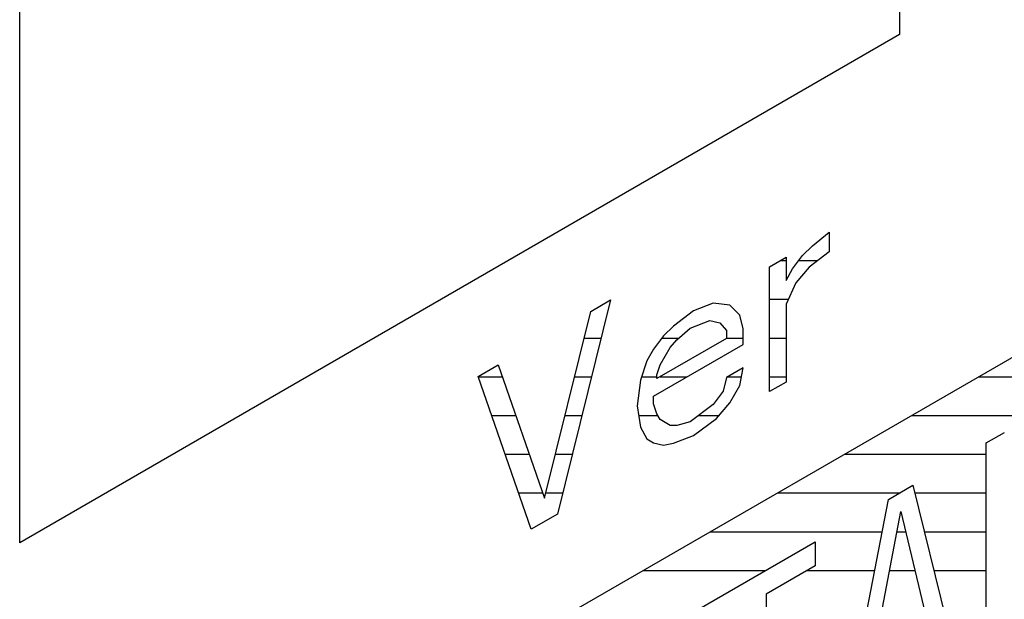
# Model space of a CAD drawing. Header units: millimetres. Extents: x 0 to 5600, y -1552 to 3960.
# Tile 118 of 199: x 4554.64 to 4568.88, y 2431.18 to 2439.57. Entities that reach past the tile are written whole.
import ezdxf

# ---------------------------------------------------------------- set-up
doc = ezdxf.new("R2010")
doc.units = ezdxf.units.MM
doc.header["$LTSCALE"] = 308
doc.layers.get('0').update_dxf_attribs({"linetype": 'CONTINUOUS'})
doc.layers.add('03___PRT_ALL_CURVES', color=7, linetype='CONTINUOUS')

msp = doc.modelspace()

# ---------------------------------------------------------------- linework, layer by layer
at = {"color": 7, "linetype": 'Continuous'}
for p, q in [((4576.642, 2439.096), (4557.86, 2428.253)), ((4566.109, 2436.296), (4566.348, 2436.491)), ((4566.348, 2436.491), (4566.348, 2436.209)), ((4565.965, 2436.157), (4566.109, 2436.296)), ((4565.486, 2435.994), (4565.726, 2436.132)), ((4565.726, 2436.132), (4565.726, 2435.793)), ((4565.821, 2435.961), (4565.965, 2436.157)), ((4566.348, 2436.209), (4566.061, 2435.987)), ((4565.486, 2434.187), (4565.486, 2435.994)), ((4566.061, 2435.987), (4565.869, 2435.763)), ((4565.726, 2435.793), (4565.821, 2435.961)), ((4565.869, 2435.763), (4565.726, 2435.454)), ((4563.188, 2435.513), (4562.421, 2432.417)), ((4562.9, 2435.347), (4563.188, 2435.513)), ((4564.672, 2435.467), (4564.385, 2435.358)), ((4564.912, 2435.436), (4564.672, 2435.467)), ((4565.055, 2435.293), (4564.912, 2435.436)), ((4565.726, 2435.454), (4565.726, 2434.325)), ((4562.23, 2432.646), (4562.9, 2435.347)), ((4564.385, 2435.358), (4564.098, 2435.135)), ((4565.103, 2435.095), (4565.055, 2435.293)), ((4564.098, 2435.135), (4563.954, 2434.996)), ((4564.337, 2435.104), (4564.624, 2435.214)), ((4564.624, 2435.214), (4564.768, 2435.184)), ((4564.768, 2435.184), (4564.864, 2435.07)), ((4563.954, 2434.996), (4563.81, 2434.8)), ((4564.145, 2434.937), (4564.337, 2435.104)), ((4564.864, 2435.07), (4564.864, 2434.957)), ((4565.103, 2434.869), (4565.103, 2435.095)), ((4563.81, 2434.123), (4565.103, 2434.869)), ((4564.864, 2434.957), (4563.858, 2434.376)), ((4564.05, 2434.825), (4564.145, 2434.937)), ((4563.81, 2434.8), (4563.714, 2434.632)), ((4563.906, 2434.573), (4564.05, 2434.825)), ((4561.272, 2434.407), (4561.56, 2434.573)), ((4561.56, 2434.573), (4562.23, 2432.646)), ((4563.714, 2434.632), (4563.619, 2434.351)), ((4563.858, 2434.432), (4563.906, 2434.573)), ((4563.858, 2434.376), (4563.858, 2434.432)), ((4565.103, 2434.53), (4564.864, 2434.392)), ((4565.055, 2434.277), (4565.103, 2434.53)), ((4562.038, 2432.196), (4561.272, 2434.407)), ((4563.619, 2434.351), (4563.571, 2433.984)), ((4564.864, 2434.392), (4564.816, 2434.195)), ((4564.912, 2434.024), (4565.055, 2434.277)), ((4565.726, 2434.325), (4565.486, 2434.187)), ((4564.816, 2434.195), (4564.672, 2433.999)), ((4563.571, 2433.984), (4563.619, 2433.673)), ((4563.81, 2434.01), (4563.81, 2434.123)), ((4563.858, 2433.868), (4563.81, 2434.01)), ((4564.672, 2433.999), (4564.337, 2433.749)), ((4564.72, 2433.801), (4564.912, 2434.024)), ((4563.906, 2433.783), (4563.858, 2433.868)), ((4564.05, 2433.696), (4563.906, 2433.783)), ((4564.337, 2433.749), (4564.145, 2433.695)), ((4564.385, 2433.551), (4564.72, 2433.801)), ((4563.619, 2433.673), (4563.714, 2433.503)), ((4564.145, 2433.695), (4564.05, 2433.696)), ((4568.621, 2433.445), (4568.886, 2433.598)), ((4563.714, 2433.503), (4563.81, 2433.445)), ((4563.81, 2433.445), (4563.954, 2433.415)), ((4563.954, 2433.415), (4564.098, 2433.441)), ((4564.098, 2433.441), (4564.385, 2433.551)), ((4568.621, 2430.179), (4568.621, 2433.445)), ((4567.207, 2432.629), (4567.56, 2432.833)), ((4567.56, 2432.833), (4568.267, 2429.975)), ((4566.5, 2428.954), (4567.207, 2432.629)), ((4562.421, 2432.417), (4562.038, 2432.196)), ((4566.986, 2430.347), (4567.384, 2432.453)), ((4567.384, 2432.453), (4567.781, 2430.806)), ((4564.467, 2431.047), (4566.146, 2432.016)), ((4566.146, 2432.016), (4566.146, 2431.669)), ((4566.146, 2431.669), (4565.439, 2431.26)), ((4565.439, 2431.26), (4565.439, 2428.342))]:
    msp.add_line(p, q, dxfattribs=at)
at = {"color": 2, "linetype": 'Continuous'}
for p, q in [((4565.639, 2436.082), (4565.726, 2436.082)), ((4565.91, 2436.082), (4566.184, 2436.082)), ((4565.486, 2435.522), (4565.757, 2435.522)), ((4562.805, 2434.962), (4563.051, 2434.962)), ((4563.929, 2434.962), (4564.174, 2434.962)), ((4564.864, 2434.962), (4565.103, 2434.962)), ((4565.486, 2434.962), (4565.726, 2434.962)), ((4561.274, 2434.402), (4561.619, 2434.402)), ((4562.666, 2434.402), (4562.913, 2434.402)), ((4563.636, 2434.402), (4563.858, 2434.402)), ((4563.903, 2434.402), (4564.294, 2434.402)), ((4564.881, 2434.402), (4565.079, 2434.402)), ((4565.486, 2434.402), (4565.726, 2434.402)), ((4568.511, 2434.402), (4572.687, 2434.402)), ((4561.468, 2433.842), (4561.814, 2433.842)), ((4562.527, 2433.842), (4562.774, 2433.842)), ((4563.593, 2433.842), (4563.873, 2433.842)), ((4564.461, 2433.842), (4564.755, 2433.842)), ((4567.541, 2433.842), (4572.687, 2433.842)), ((4561.662, 2433.282), (4562.009, 2433.282)), ((4562.388, 2433.282), (4562.635, 2433.282)), ((4566.571, 2433.282), (4568.621, 2433.282)), ((4561.856, 2432.722), (4562.203, 2432.722)), ((4562.249, 2432.722), (4562.497, 2432.722)), ((4565.601, 2432.722), (4567.369, 2432.722)), ((4567.588, 2432.722), (4568.621, 2432.722)), ((4564.631, 2432.162), (4567.117, 2432.162)), ((4567.329, 2432.162), (4567.454, 2432.162)), ((4567.726, 2432.162), (4568.621, 2432.162)), ((4563.661, 2431.602), (4565.429, 2431.602)), ((4566.03, 2431.602), (4567.009, 2431.602)), ((4567.223, 2431.602), (4567.589, 2431.602)), ((4567.865, 2431.602), (4568.621, 2431.602))]:
    msp.add_line(p, q, dxfattribs=at)
at = {"layer": '03___PRT_ALL_CURVES', "color": 4, "linetype": 'Continuous'}
for p, q in [((4567.367, 2450.781), (4567.367, 2439.35)), ((4554.639, 2432.001), (4554.639, 2443.432)), ((4567.367, 2439.35), (4554.639, 2432.001))]:
    msp.add_line(p, q, dxfattribs=at)

doc.saveas('drawing.dxf')
